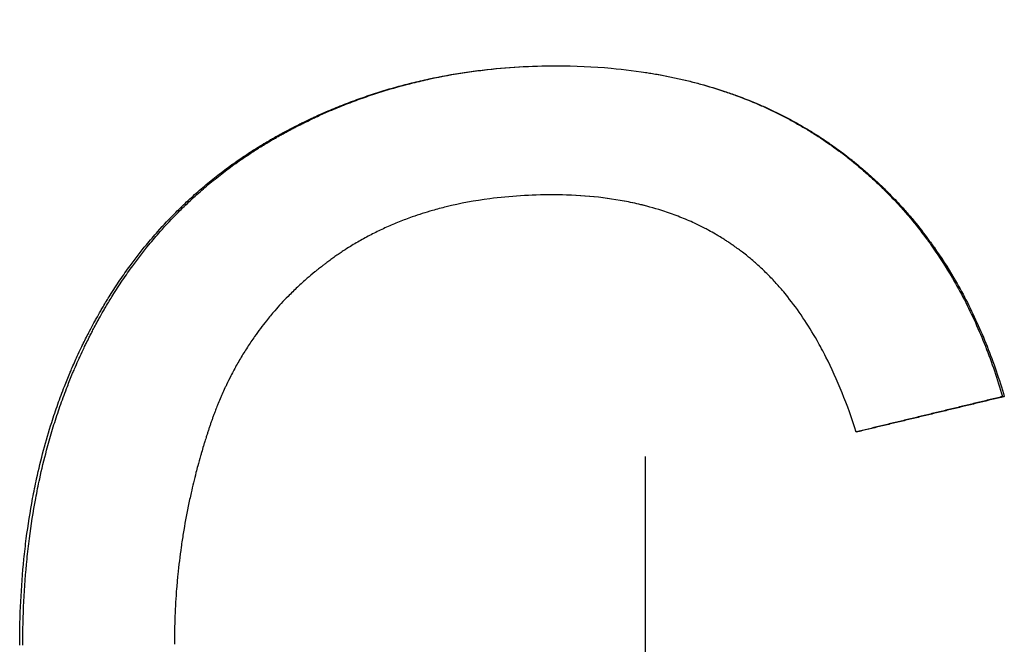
# Paper-space layout 'Layout1' of a CAD drawing. Extents: x -3.05 to 3.05, y -0.26 to 7.19.
# Tile 6 of 9: x -0.14 to 0.08, y 1 to 1.14. Entities that reach past the tile are written whole.
import ezdxf

# ---------------------------------------------------------------- set-up
doc = ezdxf.new("R2010")
doc.units = 0
doc.header["$MEASUREMENT"] = 0
doc.linetypes.add('CHAIN', pattern=[0.7087, 0.4724, -0.0591, 0.1181, -0.0591])
doc.layers.get('0').update_dxf_attribs({"linetype": 'CONTINUOUS'})

psp = doc.layouts.get("Layout1")

# ---------------------------------------------------------------- linework, layer by layer
at = {"linetype": 'CHAIN', "ltscale": 2}
psp.add_line((0, -0.25591), (0, 7.18591), dxfattribs=at)
psp.add_line((0.07857, 1.0565), (0.07896, 1.0565))
for points, knots in [([(-0.13775, 1.00181), (-0.13775, 1.00507), (-0.13768, 1.00827), (-0.13752, 1.01142), (-0.13736, 1.01457), (-0.13713, 1.01767), (-0.13682, 1.02072), (-0.13666, 1.02225), (-0.13649, 1.02376), (-0.1363, 1.02526), (-0.13591, 1.02825), (-0.13544, 1.0312), (-0.1349, 1.03409), (-0.13462, 1.03554), (-0.13433, 1.03697), (-0.13402, 1.0384), (-0.13356, 1.04053), (-0.13305, 1.04263), (-0.13249, 1.0447), (-0.13194, 1.04678), (-0.13134, 1.04882), (-0.1307, 1.05084), (-0.13049, 1.05151), (-0.13027, 1.05218), (-0.13004, 1.05284), (-0.1296, 1.05417), (-0.12913, 1.05549), (-0.12864, 1.0568), (-0.1284, 1.05745), (-0.12815, 1.0581), (-0.1279, 1.05875), (-0.12752, 1.05971), (-0.12713, 1.06068), (-0.12673, 1.06163), (-0.1266, 1.06195), (-0.12646, 1.06227), (-0.12633, 1.06258), (-0.12592, 1.06353), (-0.1255, 1.06448), (-0.12507, 1.06541), (-0.12478, 1.06603), (-0.12449, 1.06665), (-0.12419, 1.06727), (-0.12405, 1.06758), (-0.1239, 1.06789), (-0.12375, 1.06819), (-0.12352, 1.06866), (-0.12329, 1.06911), (-0.12306, 1.06957), (-0.12283, 1.07003), (-0.12259, 1.07048), (-0.12236, 1.07093), (-0.12204, 1.07154), (-0.12172, 1.07214), (-0.1214, 1.07273), (-0.12124, 1.07303), (-0.12108, 1.07332), (-0.12091, 1.07362), (-0.12058, 1.0742), (-0.12025, 1.07479), (-0.11992, 1.07537), (-0.11975, 1.07566), (-0.11958, 1.07595), (-0.11941, 1.07624), (-0.1189, 1.0771), (-0.11838, 1.07795), (-0.11785, 1.07879), (-0.1175, 1.07935), (-0.11715, 1.07991), (-0.11679, 1.08046), (-0.11607, 1.08157), (-0.11533, 1.08265), (-0.11458, 1.08372), (-0.1142, 1.08426), (-0.11382, 1.08479), (-0.11343, 1.08531), (-0.11228, 1.08688), (-0.11109, 1.08842), (-0.10986, 1.08991), (-0.10904, 1.0909), (-0.10821, 1.09188), (-0.10736, 1.09284), (-0.10608, 1.09427), (-0.10477, 1.09567), (-0.10342, 1.09702), (-0.10297, 1.09747), (-0.10251, 1.09792), (-0.10205, 1.09836), (-0.10114, 1.09925), (-0.1002, 1.10011), (-0.09925, 1.10096), (-0.09878, 1.10138), (-0.0983, 1.1018), (-0.09782, 1.10222), (-0.09685, 1.10305), (-0.09587, 1.10386), (-0.09487, 1.10465), (-0.09437, 1.10505), (-0.09387, 1.10544), (-0.09336, 1.10583), (-0.09234, 1.1066), (-0.09131, 1.10736), (-0.09026, 1.10809), (-0.08974, 1.10846), (-0.08921, 1.10883), (-0.08868, 1.10919), (-0.08788, 1.10972), (-0.08707, 1.11025), (-0.08626, 1.11077), (-0.08599, 1.11095), (-0.08571, 1.11112), (-0.08544, 1.11129), (-0.08503, 1.11154), (-0.08461, 1.1118), (-0.0842, 1.11205), (-0.08406, 1.11213), (-0.08392, 1.11221), (-0.08378, 1.1123), (-0.0835, 1.11246), (-0.08322, 1.11263), (-0.08294, 1.11279), (-0.0828, 1.11287), (-0.08266, 1.11296), (-0.08252, 1.11304), (-0.08224, 1.1132), (-0.08196, 1.11336), (-0.08167, 1.11352), (-0.08125, 1.11376), (-0.08082, 1.114), (-0.08039, 1.11423), (-0.08025, 1.11431), (-0.0801, 1.11439), (-0.07996, 1.11447), (-0.07967, 1.11462), (-0.07939, 1.11478), (-0.0791, 1.11493), (-0.07895, 1.11501), (-0.07881, 1.11508), (-0.07866, 1.11516), (-0.07838, 1.11531), (-0.07809, 1.11546), (-0.0778, 1.11561), (-0.07765, 1.11569), (-0.07751, 1.11576), (-0.07736, 1.11584), (-0.07693, 1.11606), (-0.07649, 1.11628), (-0.07606, 1.11649), (-0.07577, 1.11664), (-0.07547, 1.11678), (-0.07518, 1.11692), (-0.0746, 1.11721), (-0.07401, 1.11749), (-0.07342, 1.11776), (-0.07313, 1.1179), (-0.07284, 1.11804), (-0.07254, 1.11817), (-0.07166, 1.11857), (-0.07077, 1.11897), (-0.06987, 1.11935), (-0.06928, 1.1196), (-0.06868, 1.11985), (-0.06808, 1.1201), (-0.06689, 1.12059), (-0.06568, 1.12106), (-0.06447, 1.12151), (-0.06386, 1.12174), (-0.06325, 1.12196), (-0.06264, 1.12217), (-0.06142, 1.1226), (-0.0602, 1.12302), (-0.05896, 1.12341), (-0.05834, 1.1236), (-0.05773, 1.12379), (-0.0571, 1.12398), (-0.05524, 1.12454), (-0.05336, 1.12505), (-0.05147, 1.12552), (-0.0502, 1.12584), (-0.04893, 1.12613), (-0.04765, 1.12641), (-0.0451, 1.12695), (-0.04251, 1.12743), (-0.03989, 1.12782), (-0.03858, 1.12801), (-0.03727, 1.12819), (-0.03595, 1.12835), (-0.0333, 1.12866), (-0.03063, 1.1289), (-0.02792, 1.12905), (-0.02522, 1.12921), (-0.02248, 1.12929), (-0.01972, 1.12929)], [0, 0, 0, 0, 0.125, 0.125, 0.125, 0.25, 0.25, 0.25, 0.3125, 0.3125, 0.3125, 0.4375, 0.4375, 0.4375, 0.5, 0.5, 0.5, 0.59375, 0.59375, 0.59375, 0.6875, 0.6875, 0.6875, 0.71875, 0.71875, 0.71875, 0.78125, 0.78125, 0.78125, 0.8125, 0.8125, 0.8125, 0.859375, 0.859375, 0.859375, 0.875, 0.875, 0.875, 0.921875, 0.921875, 0.921875, 0.953125, 0.953125, 0.953125, 0.96875, 0.96875, 0.96875, 0.992188, 0.992188, 0.992188, 1.015625, 1.015625, 1.015625, 1.046875, 1.046875, 1.046875, 1.0625, 1.0625, 1.0625, 1.09375, 1.09375, 1.09375, 1.109375, 1.109375, 1.109375, 1.15625, 1.15625, 1.15625, 1.1875, 1.1875, 1.1875, 1.25, 1.25, 1.25, 1.28125, 1.28125, 1.28125, 1.375, 1.375, 1.375, 1.4375, 1.4375, 1.4375, 1.53125, 1.53125, 1.53125, 1.5625, 1.5625, 1.5625, 1.625, 1.625, 1.625, 1.65625, 1.65625, 1.65625, 1.71875, 1.71875, 1.71875, 1.75, 1.75, 1.75, 1.8125, 1.8125, 1.8125, 1.84375, 1.84375, 1.84375, 1.890625, 1.890625, 1.890625, 1.90625, 1.90625, 1.90625, 1.929688, 1.929688, 1.929688, 1.9375, 1.9375, 1.9375, 1.953125, 1.953125, 1.953125, 1.960938, 1.960938, 1.960938, 1.976562, 1.976562, 1.976562, 2, 2, 2, 2.007812, 2.007812, 2.007812, 2.023438, 2.023438, 2.023438, 2.03125, 2.03125, 2.03125, 2.046875, 2.046875, 2.046875, 2.054688, 2.054688, 2.054688, 2.078125, 2.078125, 2.078125, 2.09375, 2.09375, 2.09375, 2.125, 2.125, 2.125, 2.140625, 2.140625, 2.140625, 2.1875, 2.1875, 2.1875, 2.21875, 2.21875, 2.21875, 2.28125, 2.28125, 2.28125, 2.3125, 2.3125, 2.3125, 2.375, 2.375, 2.375, 2.40625, 2.40625, 2.40625, 2.5, 2.5, 2.5, 2.5625, 2.5625, 2.5625, 2.6875, 2.6875, 2.6875, 2.75, 2.75, 2.75, 2.875, 2.875, 2.875, 3, 3, 3, 3]), ([(-0.13706, 1.00181), (-0.13706, 1.00507), (-0.13699, 1.00827), (-0.13683, 1.01142), (-0.13668, 1.01457), (-0.13645, 1.01767), (-0.13614, 1.02072), (-0.13598, 1.02225), (-0.13581, 1.02376), (-0.13561, 1.02526), (-0.13523, 1.02825), (-0.13476, 1.0312), (-0.13422, 1.03409), (-0.13395, 1.03554), (-0.13366, 1.03697), (-0.13335, 1.0384), (-0.13289, 1.04053), (-0.13238, 1.04263), (-0.13183, 1.0447), (-0.13165, 1.0454), (-0.13146, 1.04608), (-0.13126, 1.04677), (-0.13088, 1.04814), (-0.13047, 1.04949), (-0.13005, 1.05084), (-0.12983, 1.05151), (-0.12962, 1.05218), (-0.12939, 1.05284), (-0.12895, 1.05417), (-0.12848, 1.05549), (-0.128, 1.0568), (-0.12776, 1.05745), (-0.12751, 1.0581), (-0.12726, 1.05875), (-0.12688, 1.05971), (-0.1265, 1.06068), (-0.1261, 1.06163), (-0.12596, 1.06195), (-0.12583, 1.06227), (-0.12569, 1.06258), (-0.12542, 1.06322), (-0.12515, 1.06385), (-0.12487, 1.06447), (-0.12473, 1.06479), (-0.12459, 1.0651), (-0.12444, 1.06541), (-0.12416, 1.06603), (-0.12387, 1.06665), (-0.12357, 1.06727), (-0.12343, 1.06758), (-0.12328, 1.06789), (-0.12313, 1.06819), (-0.1229, 1.06866), (-0.12267, 1.06911), (-0.12244, 1.06957), (-0.12237, 1.06972), (-0.12229, 1.06987), (-0.12221, 1.07003), (-0.12206, 1.07033), (-0.1219, 1.07063), (-0.12175, 1.07093), (-0.12167, 1.07108), (-0.12159, 1.07124), (-0.12151, 1.07139), (-0.12127, 1.07184), (-0.12103, 1.07228), (-0.12079, 1.07273), (-0.12063, 1.07303), (-0.12047, 1.07332), (-0.12031, 1.07362), (-0.11998, 1.0742), (-0.11965, 1.07479), (-0.11932, 1.07537), (-0.11915, 1.07566), (-0.11898, 1.07595), (-0.11881, 1.07624), (-0.11831, 1.0771), (-0.11779, 1.07795), (-0.11726, 1.07879), (-0.11691, 1.07935), (-0.11656, 1.07991), (-0.1162, 1.08046), (-0.11549, 1.08157), (-0.11475, 1.08265), (-0.114, 1.08372), (-0.11363, 1.08426), (-0.11325, 1.08479), (-0.11287, 1.08531), (-0.11172, 1.08688), (-0.11053, 1.08842), (-0.10931, 1.08991), (-0.1085, 1.0909), (-0.10767, 1.09188), (-0.10682, 1.09284), (-0.10555, 1.09427), (-0.10424, 1.09567), (-0.1029, 1.09702), (-0.10245, 1.09747), (-0.102, 1.09792), (-0.10154, 1.09836), (-0.10063, 1.09925), (-0.0997, 1.10011), (-0.09876, 1.10096), (-0.09828, 1.10138), (-0.09781, 1.1018), (-0.09733, 1.10222), (-0.09637, 1.10305), (-0.09539, 1.10386), (-0.09439, 1.10465), (-0.0939, 1.10505), (-0.0934, 1.10544), (-0.09289, 1.10583), (-0.09188, 1.1066), (-0.09086, 1.10736), (-0.08981, 1.10809), (-0.08929, 1.10846), (-0.08877, 1.10883), (-0.08824, 1.10919), (-0.08744, 1.10972), (-0.08664, 1.11025), (-0.08583, 1.11077), (-0.08556, 1.11095), (-0.08528, 1.11112), (-0.08501, 1.11129), (-0.0846, 1.11154), (-0.08419, 1.1118), (-0.08378, 1.11205), (-0.08364, 1.11213), (-0.0835, 1.11221), (-0.08336, 1.1123), (-0.08308, 1.11246), (-0.08281, 1.11263), (-0.08253, 1.11279), (-0.08239, 1.11287), (-0.08225, 1.11296), (-0.08211, 1.11304), (-0.08183, 1.1132), (-0.08155, 1.11336), (-0.08126, 1.11352), (-0.08112, 1.1136), (-0.08098, 1.11368), (-0.08084, 1.11376), (-0.08056, 1.11392), (-0.08027, 1.11408), (-0.07999, 1.11423), (-0.07985, 1.11431), (-0.0797, 1.11439), (-0.07956, 1.11447), (-0.07927, 1.11462), (-0.07899, 1.11478), (-0.0787, 1.11493), (-0.07856, 1.11501), (-0.07842, 1.11508), (-0.07827, 1.11516), (-0.07798, 1.11531), (-0.0777, 1.11546), (-0.07741, 1.11561), (-0.07727, 1.11569), (-0.07712, 1.11576), (-0.07698, 1.11584), (-0.07654, 1.11606), (-0.07611, 1.11628), (-0.07568, 1.11649), (-0.07539, 1.11664), (-0.0751, 1.11678), (-0.07481, 1.11692), (-0.07422, 1.11721), (-0.07364, 1.11749), (-0.07306, 1.11776), (-0.07276, 1.1179), (-0.07247, 1.11804), (-0.07218, 1.11817), (-0.0713, 1.11857), (-0.07041, 1.11897), (-0.06953, 1.11935), (-0.06893, 1.1196), (-0.06834, 1.11985), (-0.06774, 1.1201), (-0.06655, 1.12059), (-0.06535, 1.12106), (-0.06415, 1.12151), (-0.06354, 1.12174), (-0.06294, 1.12196), (-0.06233, 1.12217), (-0.06112, 1.1226), (-0.0599, 1.12302), (-0.05867, 1.12341), (-0.05805, 1.1236), (-0.05744, 1.12379), (-0.05682, 1.12398), (-0.05497, 1.12454), (-0.0531, 1.12505), (-0.05121, 1.12552), (-0.04995, 1.12584), (-0.04869, 1.12613), (-0.04741, 1.12641), (-0.04487, 1.12695), (-0.0423, 1.12743), (-0.03969, 1.12782), (-0.03839, 1.12801), (-0.03708, 1.12819), (-0.03577, 1.12835), (-0.03313, 1.12866), (-0.03047, 1.1289), (-0.02778, 1.12905), (-0.02512, 1.12921), (-0.02244, 1.12929), (-0.01972, 1.12929)], [0, 0, 0, 0, 0.125, 0.125, 0.125, 0.25, 0.25, 0.25, 0.3125, 0.3125, 0.3125, 0.4375, 0.4375, 0.4375, 0.5, 0.5, 0.5, 0.59375, 0.59375, 0.59375, 0.625, 0.625, 0.625, 0.6875, 0.6875, 0.6875, 0.71875, 0.71875, 0.71875, 0.78125, 0.78125, 0.78125, 0.8125, 0.8125, 0.8125, 0.859375, 0.859375, 0.859375, 0.875, 0.875, 0.875, 0.90625, 0.90625, 0.90625, 0.921875, 0.921875, 0.921875, 0.953125, 0.953125, 0.953125, 0.96875, 0.96875, 0.96875, 0.992188, 0.992188, 0.992188, 1, 1, 1, 1.015625, 1.015625, 1.015625, 1.023438, 1.023438, 1.023438, 1.046875, 1.046875, 1.046875, 1.0625, 1.0625, 1.0625, 1.09375, 1.09375, 1.09375, 1.109375, 1.109375, 1.109375, 1.15625, 1.15625, 1.15625, 1.1875, 1.1875, 1.1875, 1.25, 1.25, 1.25, 1.28125, 1.28125, 1.28125, 1.375, 1.375, 1.375, 1.4375, 1.4375, 1.4375, 1.53125, 1.53125, 1.53125, 1.5625, 1.5625, 1.5625, 1.625, 1.625, 1.625, 1.65625, 1.65625, 1.65625, 1.71875, 1.71875, 1.71875, 1.75, 1.75, 1.75, 1.8125, 1.8125, 1.8125, 1.84375, 1.84375, 1.84375, 1.890625, 1.890625, 1.890625, 1.90625, 1.90625, 1.90625, 1.929688, 1.929688, 1.929688, 1.9375, 1.9375, 1.9375, 1.953125, 1.953125, 1.953125, 1.960938, 1.960938, 1.960938, 1.976562, 1.976562, 1.976562, 1.984375, 1.984375, 1.984375, 2, 2, 2, 2.007812, 2.007812, 2.007812, 2.023438, 2.023438, 2.023438, 2.03125, 2.03125, 2.03125, 2.046875, 2.046875, 2.046875, 2.054688, 2.054688, 2.054688, 2.078125, 2.078125, 2.078125, 2.09375, 2.09375, 2.09375, 2.125, 2.125, 2.125, 2.140625, 2.140625, 2.140625, 2.1875, 2.1875, 2.1875, 2.21875, 2.21875, 2.21875, 2.28125, 2.28125, 2.28125, 2.3125, 2.3125, 2.3125, 2.375, 2.375, 2.375, 2.40625, 2.40625, 2.40625, 2.5, 2.5, 2.5, 2.5625, 2.5625, 2.5625, 2.6875, 2.6875, 2.6875, 2.75, 2.75, 2.75, 2.875, 2.875, 2.875, 2.998505, 2.998505, 2.998505, 2.998505]), ([(-0.01972, 1.12929), (-0.01555, 1.12929), (-0.01149, 1.12911), (-0.00754, 1.12876), (-0.00458, 1.12849), (-0.00168, 1.12812), (0.00115, 1.12766), (0.00399, 1.12719), (0.00676, 1.12663), (0.00948, 1.12596), (0.01038, 1.12574), (0.01128, 1.12551), (0.01217, 1.12526), (0.01395, 1.12478), (0.0157, 1.12424), (0.01742, 1.12367), (0.01828, 1.12338), (0.01914, 1.12308), (0.01999, 1.12277), (0.02168, 1.12215), (0.02335, 1.12149), (0.02499, 1.12078), (0.02581, 1.12042), (0.02663, 1.12006), (0.02743, 1.11968), (0.02864, 1.11911), (0.02984, 1.11852), (0.03102, 1.11791), (0.03141, 1.1177), (0.0318, 1.1175), (0.03219, 1.11729), (0.03297, 1.11686), (0.03374, 1.11643), (0.0345, 1.11599), (0.03489, 1.11577), (0.03527, 1.11554), (0.03565, 1.11532), (0.0364, 1.11486), (0.03715, 1.1144), (0.0379, 1.11392), (0.03827, 1.11368), (0.03864, 1.11344), (0.03901, 1.1132), (0.03975, 1.11271), (0.04048, 1.11221), (0.0412, 1.1117), (0.04156, 1.11144), (0.04192, 1.11119), (0.04228, 1.11093), (0.04281, 1.11054), (0.04335, 1.11014), (0.04388, 1.10974), (0.04405, 1.1096), (0.04423, 1.10947), (0.0444, 1.10933), (0.04475, 1.10906), (0.0451, 1.10879), (0.04545, 1.10851), (0.04562, 1.10838), (0.04579, 1.10824), (0.04596, 1.1081), (0.04648, 1.10769), (0.04699, 1.10726), (0.04749, 1.10684), (0.04783, 1.10656), (0.04816, 1.10627), (0.0485, 1.10598), (0.04916, 1.1054), (0.04982, 1.10482), (0.05046, 1.10423), (0.05079, 1.10393), (0.05111, 1.10363), (0.05143, 1.10333), (0.05206, 1.10272), (0.05269, 1.10211), (0.05331, 1.10149), (0.05362, 1.10118), (0.05393, 1.10087), (0.05424, 1.10055), (0.05515, 1.09961), (0.05605, 1.09865), (0.05692, 1.09766), (0.05751, 1.09701), (0.05808, 1.09634), (0.05865, 1.09567), (0.05978, 1.09432), (0.06088, 1.09293), (0.06194, 1.09152), (0.06247, 1.09081), (0.06299, 1.09009), (0.0635, 1.08936), (0.06504, 1.08718), (0.0665, 1.08492), (0.06787, 1.08258), (0.06879, 1.08101), (0.06967, 1.07942), (0.07052, 1.07779), (0.07221, 1.07452), (0.07376, 1.07112), (0.07517, 1.06757), (0.07658, 1.06402), (0.07784, 1.06033), (0.07896, 1.0565)], [0, 0, 0, 0, 0.166667, 0.166667, 0.166667, 0.291667, 0.291667, 0.291667, 0.416667, 0.416667, 0.416667, 0.458333, 0.458333, 0.458333, 0.541667, 0.541667, 0.541667, 0.583333, 0.583333, 0.583333, 0.666667, 0.666667, 0.666667, 0.708333, 0.708333, 0.708333, 0.770833, 0.770833, 0.770833, 0.791667, 0.791667, 0.791667, 0.833333, 0.833333, 0.833333, 0.854167, 0.854167, 0.854167, 0.895833, 0.895833, 0.895833, 0.916667, 0.916667, 0.916667, 0.958333, 0.958333, 0.958333, 0.979167, 0.979167, 0.979167, 1.010417, 1.010417, 1.010417, 1.020833, 1.020833, 1.020833, 1.041667, 1.041667, 1.041667, 1.052083, 1.052083, 1.052083, 1.083333, 1.083333, 1.083333, 1.104167, 1.104167, 1.104167, 1.145833, 1.145833, 1.145833, 1.166667, 1.166667, 1.166667, 1.208333, 1.208333, 1.208333, 1.229167, 1.229167, 1.229167, 1.291667, 1.291667, 1.291667, 1.333333, 1.333333, 1.333333, 1.416667, 1.416667, 1.416667, 1.458333, 1.458333, 1.458333, 1.583333, 1.583333, 1.583333, 1.666667, 1.666667, 1.666667, 1.833333, 1.833333, 1.833333, 2, 2, 2, 2]), ([(0, 1.12784), (0.00038, 1.12778), (0.00077, 1.12772), (0.00115, 1.12766), (0.00209, 1.1275), (0.00302, 1.12734), (0.00395, 1.12716), (0.0058, 1.1268), (0.00763, 1.12641), (0.00943, 1.12596), (0.01033, 1.12574), (0.01122, 1.12551), (0.01211, 1.12526), (0.01388, 1.12478), (0.01562, 1.12424), (0.01733, 1.12367), (0.01819, 1.12338), (0.01904, 1.12308), (0.01989, 1.12277), (0.02158, 1.12215), (0.02324, 1.12149), (0.02487, 1.12078), (0.02568, 1.12042), (0.02649, 1.12006), (0.0273, 1.11968), (0.0285, 1.11911), (0.02969, 1.11852), (0.03086, 1.11791), (0.03125, 1.1177), (0.03164, 1.1175), (0.03203, 1.11729), (0.0328, 1.11686), (0.03357, 1.11643), (0.03433, 1.11599), (0.03471, 1.11577), (0.03509, 1.11554), (0.03547, 1.11532), (0.03622, 1.11486), (0.03697, 1.1144), (0.03771, 1.11392), (0.03808, 1.11368), (0.03845, 1.11344), (0.03881, 1.1132), (0.03936, 1.11283), (0.03991, 1.11246), (0.04045, 1.11208), (0.04063, 1.11195), (0.04081, 1.11183), (0.04099, 1.1117), (0.04126, 1.11151), (0.04153, 1.11132), (0.0418, 1.11112), (0.04207, 1.11093), (0.04233, 1.11073), (0.0426, 1.11053), (0.04269, 1.11047), (0.04278, 1.1104), (0.04286, 1.11034), (0.04304, 1.1102), (0.04322, 1.11007), (0.04339, 1.10994), (0.04348, 1.10987), (0.04357, 1.1098), (0.04366, 1.10974), (0.04383, 1.1096), (0.04401, 1.10947), (0.04418, 1.10933), (0.04427, 1.10927), (0.04436, 1.1092), (0.04444, 1.10913), (0.0447, 1.10893), (0.04496, 1.10872), (0.04522, 1.10851), (0.04539, 1.10838), (0.04556, 1.10824), (0.04573, 1.1081), (0.04625, 1.10769), (0.04675, 1.10726), (0.04726, 1.10684), (0.04759, 1.10656), (0.04792, 1.10627), (0.04825, 1.10598), (0.04892, 1.1054), (0.04957, 1.10482), (0.05021, 1.10423), (0.05053, 1.10393), (0.05085, 1.10363), (0.05117, 1.10333), (0.0518, 1.10272), (0.05243, 1.10211), (0.05305, 1.10149), (0.05335, 1.10118), (0.05366, 1.10087), (0.05396, 1.10055), (0.05488, 1.09961), (0.05577, 1.09865), (0.05664, 1.09766), (0.05722, 1.09701), (0.05779, 1.09634), (0.05836, 1.09567), (0.05948, 1.09432), (0.06057, 1.09293), (0.06163, 1.09152), (0.06216, 1.09081), (0.06268, 1.09009), (0.06319, 1.08936), (0.06471, 1.08718), (0.06616, 1.08492), (0.06753, 1.08258), (0.06845, 1.08101), (0.06933, 1.07942), (0.07017, 1.07779), (0.07185, 1.07452), (0.07339, 1.07112), (0.07479, 1.06757), (0.07619, 1.06402), (0.07745, 1.06033), (0.07857, 1.0565)], [0.274762, 0.274762, 0.274762, 0.274762, 0.291667, 0.291667, 0.291667, 0.333333, 0.333333, 0.333333, 0.416667, 0.416667, 0.416667, 0.458333, 0.458333, 0.458333, 0.541667, 0.541667, 0.541667, 0.583333, 0.583333, 0.583333, 0.666667, 0.666667, 0.666667, 0.708333, 0.708333, 0.708333, 0.770833, 0.770833, 0.770833, 0.791667, 0.791667, 0.791667, 0.833333, 0.833333, 0.833333, 0.854167, 0.854167, 0.854167, 0.895833, 0.895833, 0.895833, 0.916667, 0.916667, 0.916667, 0.947917, 0.947917, 0.947917, 0.958333, 0.958333, 0.958333, 0.973958, 0.973958, 0.973958, 0.989583, 0.989583, 0.989583, 0.994792, 0.994792, 0.994792, 1.005208, 1.005208, 1.005208, 1.010417, 1.010417, 1.010417, 1.020833, 1.020833, 1.020833, 1.026042, 1.026042, 1.026042, 1.041667, 1.041667, 1.041667, 1.052083, 1.052083, 1.052083, 1.083333, 1.083333, 1.083333, 1.104167, 1.104167, 1.104167, 1.145833, 1.145833, 1.145833, 1.166667, 1.166667, 1.166667, 1.208333, 1.208333, 1.208333, 1.229167, 1.229167, 1.229167, 1.291667, 1.291667, 1.291667, 1.333333, 1.333333, 1.333333, 1.416667, 1.416667, 1.416667, 1.458333, 1.458333, 1.458333, 1.583333, 1.583333, 1.583333, 1.666667, 1.666667, 1.666667, 1.833333, 1.833333, 1.833333, 2, 2, 2, 2]), ([(-0.02048, 1.1009), (-0.02288, 1.1009), (-0.02523, 1.10082), (-0.02753, 1.10068), (-0.02983, 1.10054), (-0.03208, 1.10032), (-0.03429, 1.10003), (-0.03759, 1.0996), (-0.04078, 1.09901), (-0.04387, 1.09825), (-0.0449, 1.098), (-0.04591, 1.09773), (-0.04692, 1.09744), (-0.04842, 1.09701), (-0.0499, 1.09654), (-0.05135, 1.09603), (-0.05184, 1.09585), (-0.05232, 1.09568), (-0.0528, 1.0955), (-0.05375, 1.09514), (-0.0547, 1.09476), (-0.05563, 1.09437), (-0.05609, 1.09417), (-0.05655, 1.09397), (-0.05701, 1.09376), (-0.05793, 1.09335), (-0.05884, 1.09291), (-0.05973, 1.09246), (-0.06018, 1.09224), (-0.06063, 1.09201), (-0.06107, 1.09178), (-0.06195, 1.09131), (-0.06282, 1.09082), (-0.06368, 1.09032), (-0.06411, 1.09007), (-0.06453, 1.08981), (-0.06496, 1.08955), (-0.06548, 1.08922), (-0.06601, 1.08889), (-0.06653, 1.08855), (-0.06684, 1.08835), (-0.06715, 1.08814), (-0.06746, 1.08793), (-0.06776, 1.08772), (-0.06807, 1.08751), (-0.06838, 1.0873), (-0.06868, 1.08708), (-0.06898, 1.08686), (-0.06928, 1.08665), (-0.06958, 1.08643), (-0.06988, 1.08621), (-0.07018, 1.08599), (-0.07028, 1.08591), (-0.07038, 1.08584), (-0.07047, 1.08576), (-0.07067, 1.08562), (-0.07087, 1.08547), (-0.07106, 1.08532), (-0.07116, 1.08524), (-0.07126, 1.08517), (-0.07135, 1.08509), (-0.07164, 1.08487), (-0.07193, 1.08464), (-0.07222, 1.08441), (-0.07241, 1.08425), (-0.0726, 1.0841), (-0.07279, 1.08395), (-0.07336, 1.08348), (-0.07392, 1.08301), (-0.07447, 1.08253), (-0.07483, 1.08221), (-0.0752, 1.08189), (-0.07555, 1.08157), (-0.07627, 1.08092), (-0.07698, 1.08026), (-0.07766, 1.07958), (-0.07801, 1.07925), (-0.07835, 1.07891), (-0.07869, 1.07856), (-0.0797, 1.07753), (-0.08067, 1.07648), (-0.08161, 1.07539), (-0.08224, 1.07467), (-0.08285, 1.07394), (-0.08345, 1.07319), (-0.08435, 1.07207), (-0.08521, 1.07092), (-0.08604, 1.06974), (-0.08631, 1.06935), (-0.08658, 1.06895), (-0.08685, 1.06855), (-0.08739, 1.06776), (-0.08791, 1.06695), (-0.08842, 1.06613), (-0.08867, 1.06572), (-0.08892, 1.0653), (-0.08917, 1.06489), (-0.08966, 1.06405), (-0.09014, 1.06321), (-0.0906, 1.06235), (-0.09083, 1.06192), (-0.09105, 1.06149), (-0.09128, 1.06105), (-0.09161, 1.0604), (-0.09194, 1.05974), (-0.09226, 1.05907), (-0.09236, 1.05885), (-0.09247, 1.05863), (-0.09257, 1.05841), (-0.09278, 1.05796), (-0.09298, 1.05751), (-0.09318, 1.05705), (-0.09328, 1.05683), (-0.09338, 1.0566), (-0.09348, 1.05637), (-0.09368, 1.05591), (-0.09387, 1.05545), (-0.09406, 1.05499), (-0.09415, 1.05476), (-0.09425, 1.05453), (-0.09434, 1.05429), (-0.09448, 1.05395), (-0.09462, 1.05359), (-0.09475, 1.05324), (-0.09479, 1.05312), (-0.09484, 1.05301), (-0.09488, 1.05289), (-0.09497, 1.05265), (-0.09506, 1.05242), (-0.09515, 1.05218), (-0.09519, 1.05206), (-0.09523, 1.05194), (-0.09528, 1.05182), (-0.09536, 1.05158), (-0.09545, 1.05134), (-0.09553, 1.0511), (-0.09557, 1.05098), (-0.09562, 1.05086), (-0.09566, 1.05074), (-0.09574, 1.0505), (-0.09582, 1.05026), (-0.0959, 1.05002), (-0.09595, 1.0499), (-0.09599, 1.04978), (-0.09603, 1.04966), (-0.09611, 1.04941), (-0.09619, 1.04917), (-0.09627, 1.04893), (-0.09631, 1.04881), (-0.09635, 1.04869), (-0.09638, 1.04856), (-0.09646, 1.04832), (-0.09654, 1.04808), (-0.09662, 1.04784), (-0.09666, 1.04771), (-0.0967, 1.04759), (-0.09673, 1.04747), (-0.09685, 1.04711), (-0.09696, 1.04674), (-0.09708, 1.04638), (-0.09715, 1.04613), (-0.09723, 1.04589), (-0.0973, 1.04565), (-0.09745, 1.04516), (-0.09759, 1.04467), (-0.09773, 1.04418), (-0.0978, 1.04394), (-0.09788, 1.0437), (-0.09794, 1.04345), (-0.09815, 1.04272), (-0.09836, 1.04198), (-0.09856, 1.04125), (-0.09869, 1.04076), (-0.09882, 1.04027), (-0.09895, 1.03978), (-0.09933, 1.0383), (-0.09968, 1.03682), (-0.10002, 1.03534), (-0.10024, 1.03435), (-0.10046, 1.03336), (-0.10066, 1.03237), (-0.10107, 1.03038), (-0.10143, 1.02839), (-0.10176, 1.02639), (-0.10192, 1.02539), (-0.10207, 1.02439), (-0.10221, 1.02338), (-0.1025, 1.02138), (-0.10274, 1.01936), (-0.10295, 1.01733), (-0.10305, 1.01632), (-0.10314, 1.01531), (-0.10322, 1.01429), (-0.10338, 1.01226), (-0.1035, 1.01022), (-0.10359, 1.00817), (-0.10367, 1.00612), (-0.10371, 1.00407), (-0.10371, 1.002)], [0, 0, 0, 0, 0.125, 0.125, 0.125, 0.25, 0.25, 0.25, 0.4375, 0.4375, 0.4375, 0.5, 0.5, 0.5, 0.59375, 0.59375, 0.59375, 0.625, 0.625, 0.625, 0.6875, 0.6875, 0.6875, 0.71875, 0.71875, 0.71875, 0.78125, 0.78125, 0.78125, 0.8125, 0.8125, 0.8125, 0.875, 0.875, 0.875, 0.90625, 0.90625, 0.90625, 0.945312, 0.945312, 0.945312, 0.96875, 0.96875, 0.96875, 0.992188, 0.992188, 0.992188, 1.015625, 1.015625, 1.015625, 1.039062, 1.039062, 1.039062, 1.046875, 1.046875, 1.046875, 1.0625, 1.0625, 1.0625, 1.070312, 1.070312, 1.070312, 1.09375, 1.09375, 1.09375, 1.109375, 1.109375, 1.109375, 1.15625, 1.15625, 1.15625, 1.1875, 1.1875, 1.1875, 1.25, 1.25, 1.25, 1.28125, 1.28125, 1.28125, 1.375, 1.375, 1.375, 1.4375, 1.4375, 1.4375, 1.53125, 1.53125, 1.53125, 1.5625, 1.5625, 1.5625, 1.625, 1.625, 1.625, 1.65625, 1.65625, 1.65625, 1.71875, 1.71875, 1.71875, 1.75, 1.75, 1.75, 1.796875, 1.796875, 1.796875, 1.8125, 1.8125, 1.8125, 1.84375, 1.84375, 1.84375, 1.859375, 1.859375, 1.859375, 1.890625, 1.890625, 1.890625, 1.90625, 1.90625, 1.90625, 1.929688, 1.929688, 1.929688, 1.9375, 1.9375, 1.9375, 1.953125, 1.953125, 1.953125, 1.960938, 1.960938, 1.960938, 1.976562, 1.976562, 1.976562, 1.984375, 1.984375, 1.984375, 2, 2, 2, 2.007812, 2.007812, 2.007812, 2.023438, 2.023438, 2.023438, 2.03125, 2.03125, 2.03125, 2.046875, 2.046875, 2.046875, 2.054688, 2.054688, 2.054688, 2.078125, 2.078125, 2.078125, 2.09375, 2.09375, 2.09375, 2.125, 2.125, 2.125, 2.140625, 2.140625, 2.140625, 2.1875, 2.1875, 2.1875, 2.21875, 2.21875, 2.21875, 2.3125, 2.3125, 2.3125, 2.375, 2.375, 2.375, 2.5, 2.5, 2.5, 2.5625, 2.5625, 2.5625, 2.6875, 2.6875, 2.6875, 2.75, 2.75, 2.75, 2.875, 2.875, 2.875, 3, 3, 3, 3]), ([(0.04639, 1.04869), (0.04542, 1.05171), (0.04438, 1.0546), (0.04326, 1.05736), (0.04214, 1.06011), (0.04095, 1.06273), (0.0397, 1.06521), (0.03907, 1.06645), (0.03842, 1.06766), (0.03775, 1.06883), (0.03675, 1.07059), (0.03572, 1.07227), (0.03464, 1.07387), (0.03356, 1.07548), (0.03244, 1.077), (0.03128, 1.07845), (0.03089, 1.07894), (0.0305, 1.07941), (0.03011, 1.07988), (0.02952, 1.08058), (0.02891, 1.08126), (0.0283, 1.08192), (0.02769, 1.08258), (0.02706, 1.08322), (0.02643, 1.08384), (0.0258, 1.08447), (0.02515, 1.08507), (0.0245, 1.08565), (0.02428, 1.08585), (0.02406, 1.08604), (0.02384, 1.08623), (0.02351, 1.08652), (0.02318, 1.0868), (0.02285, 1.08707), (0.02273, 1.08717), (0.02262, 1.08726), (0.02251, 1.08735), (0.02212, 1.08767), (0.02172, 1.08798), (0.02132, 1.08828), (0.02104, 1.0885), (0.02075, 1.08872), (0.02046, 1.08893), (0.02011, 1.08918), (0.01976, 1.08943), (0.01941, 1.08968), (0.01917, 1.08985), (0.01894, 1.09001), (0.0187, 1.09017), (0.01858, 1.09025), (0.01846, 1.09033), (0.01834, 1.09041), (0.0181, 1.09057), (0.01786, 1.09072), (0.01762, 1.09088), (0.0175, 1.09096), (0.01738, 1.09103), (0.01726, 1.09111), (0.0169, 1.09134), (0.01653, 1.09157), (0.01616, 1.09179), (0.01591, 1.09194), (0.01566, 1.09208), (0.01542, 1.09223), (0.01492, 1.09252), (0.01441, 1.0928), (0.01391, 1.09307), (0.01365, 1.09321), (0.0134, 1.09335), (0.01314, 1.09348), (0.01237, 1.09388), (0.01159, 1.09427), (0.0108, 1.09463), (0.01027, 1.09488), (0.00974, 1.09512), (0.0092, 1.09535), (0.00812, 1.09581), (0.00703, 1.09624), (0.00591, 1.09665), (0.00535, 1.09685), (0.00479, 1.09705), (0.00422, 1.09723), (0.00252, 1.0978), (0.00077, 1.0983), (-0.00103, 1.09873), (-0.00223, 1.09902), (-0.00344, 1.09928), (-0.00468, 1.09951), (-0.00715, 1.09997), (-0.00971, 1.10032), (-0.01234, 1.10055), (-0.01497, 1.10078), (-0.01769, 1.1009), (-0.02048, 1.1009)], [0, 0, 0, 0, 0.166667, 0.166667, 0.166667, 0.333333, 0.333333, 0.333333, 0.416667, 0.416667, 0.416667, 0.541667, 0.541667, 0.541667, 0.666667, 0.666667, 0.666667, 0.708333, 0.708333, 0.708333, 0.770833, 0.770833, 0.770833, 0.833333, 0.833333, 0.833333, 0.895833, 0.895833, 0.895833, 0.916667, 0.916667, 0.916667, 0.947917, 0.947917, 0.947917, 0.958333, 0.958333, 0.958333, 0.994792, 0.994792, 0.994792, 1.020833, 1.020833, 1.020833, 1.052083, 1.052083, 1.052083, 1.072917, 1.072917, 1.072917, 1.083333, 1.083333, 1.083333, 1.104167, 1.104167, 1.104167, 1.114583, 1.114583, 1.114583, 1.145833, 1.145833, 1.145833, 1.166667, 1.166667, 1.166667, 1.208333, 1.208333, 1.208333, 1.229167, 1.229167, 1.229167, 1.291667, 1.291667, 1.291667, 1.333333, 1.333333, 1.333333, 1.416667, 1.416667, 1.416667, 1.458333, 1.458333, 1.458333, 1.583333, 1.583333, 1.583333, 1.666667, 1.666667, 1.666667, 1.833333, 1.833333, 1.833333, 2, 2, 2, 2]), ([(0, 1.09847), (-0.00034, 1.09856), (-0.00068, 1.09865), (-0.00102, 1.09873), (-0.00221, 1.09902), (-0.00343, 1.09928), (-0.00466, 1.09951), (-0.00712, 1.09997), (-0.00966, 1.10032), (-0.01228, 1.10055), (-0.0149, 1.10078), (-0.0176, 1.1009), (-0.02038, 1.1009)], [1.5593351, 1.5593351, 1.5593351, 1.5593351, 1.5833333, 1.5833333, 1.5833333, 1.6666667, 1.6666667, 1.6666667, 1.8333333, 1.8333333, 1.8333333, 2, 2, 2, 2]), ([(0.07857, 1.0565), (0.07767, 1.05628), (0.07677, 1.05606), (0.07587, 1.05585), (0.07497, 1.05563), (0.07407, 1.05541), (0.07317, 1.0552), (0.07272, 1.05509), (0.07227, 1.05498), (0.07182, 1.05487), (0.07092, 1.05465), (0.07002, 1.05444), (0.06912, 1.05422), (0.06867, 1.05411), (0.06822, 1.054), (0.06777, 1.05389), (0.06687, 1.05368), (0.06597, 1.05346), (0.06507, 1.05324), (0.06462, 1.05313), (0.06417, 1.05303), (0.06372, 1.05292), (0.06282, 1.0527), (0.06192, 1.05248), (0.06102, 1.05227), (0.06057, 1.05216), (0.06012, 1.05205), (0.05967, 1.05194), (0.05877, 1.05172), (0.05787, 1.05151), (0.05697, 1.05129), (0.05652, 1.05118), (0.05607, 1.05107), (0.05562, 1.05096), (0.05472, 1.05075), (0.05381, 1.05053), (0.05291, 1.05031), (0.05246, 1.0502), (0.05201, 1.0501), (0.05156, 1.04999), (0.04984, 1.04957), (0.04811, 1.04915), (0.04638, 1.04874)], [0, 0, 0, 0, 0.00709239, 0.00709239, 0.00709239, 0.01418477, 0.01418477, 0.01418477, 0.01773097, 0.01773097, 0.01773097, 0.02482335, 0.02482335, 0.02482335, 0.02836955, 0.02836955, 0.02836955, 0.03546194, 0.03546194, 0.03546194, 0.03900813, 0.03900813, 0.03900813, 0.04610052, 0.04610052, 0.04610052, 0.04964671, 0.04964671, 0.04964671, 0.0567391, 0.0567391, 0.0567391, 0.06028529, 0.06028529, 0.06028529, 0.06737768, 0.06737768, 0.06737768, 0.07092387, 0.07092387, 0.07092387, 0.08454337, 0.08454337, 0.08454337, 0.08454337]), ([(0.07896, 1.0565), (0.07715, 1.05606), (0.07534, 1.05563), (0.07354, 1.0552), (0.07308, 1.05509), (0.07263, 1.05498), (0.07218, 1.05487), (0.07127, 1.05465), (0.07037, 1.05444), (0.06946, 1.05422), (0.06901, 1.05411), (0.06856, 1.054), (0.06811, 1.05389), (0.0672, 1.05368), (0.0663, 1.05346), (0.06539, 1.05324), (0.06494, 1.05313), (0.06449, 1.05303), (0.06404, 1.05292), (0.06313, 1.0527), (0.06223, 1.05248), (0.06132, 1.05227), (0.06087, 1.05216), (0.06042, 1.05205), (0.05997, 1.05194), (0.05906, 1.05172), (0.05816, 1.05151), (0.05725, 1.05129), (0.0568, 1.05118), (0.05635, 1.05107), (0.05589, 1.05096), (0.05499, 1.05075), (0.05409, 1.05053), (0.05318, 1.05031), (0.05273, 1.0502), (0.05228, 1.0501), (0.05182, 1.04999), (0.05092, 1.04977), (0.05001, 1.04955), (0.04911, 1.04934), (0.0482, 1.04912), (0.0473, 1.0489), (0.04639, 1.04869)], [0, 0, 0, 0, 0.01418477, 0.01418477, 0.01418477, 0.01773097, 0.01773097, 0.01773097, 0.02482335, 0.02482335, 0.02482335, 0.02836955, 0.02836955, 0.02836955, 0.03546194, 0.03546194, 0.03546194, 0.03900813, 0.03900813, 0.03900813, 0.04610052, 0.04610052, 0.04610052, 0.04964671, 0.04964671, 0.04964671, 0.0567391, 0.0567391, 0.0567391, 0.06028529, 0.06028529, 0.06028529, 0.06737768, 0.06737768, 0.06737768, 0.07092387, 0.07092387, 0.07092387, 0.07801626, 0.07801626, 0.07801626, 0.08510864, 0.08510864, 0.08510864, 0.08510864])]:
    psp.add_open_spline(points, degree=3, knots=knots)

doc.saveas('drawing.dxf')
